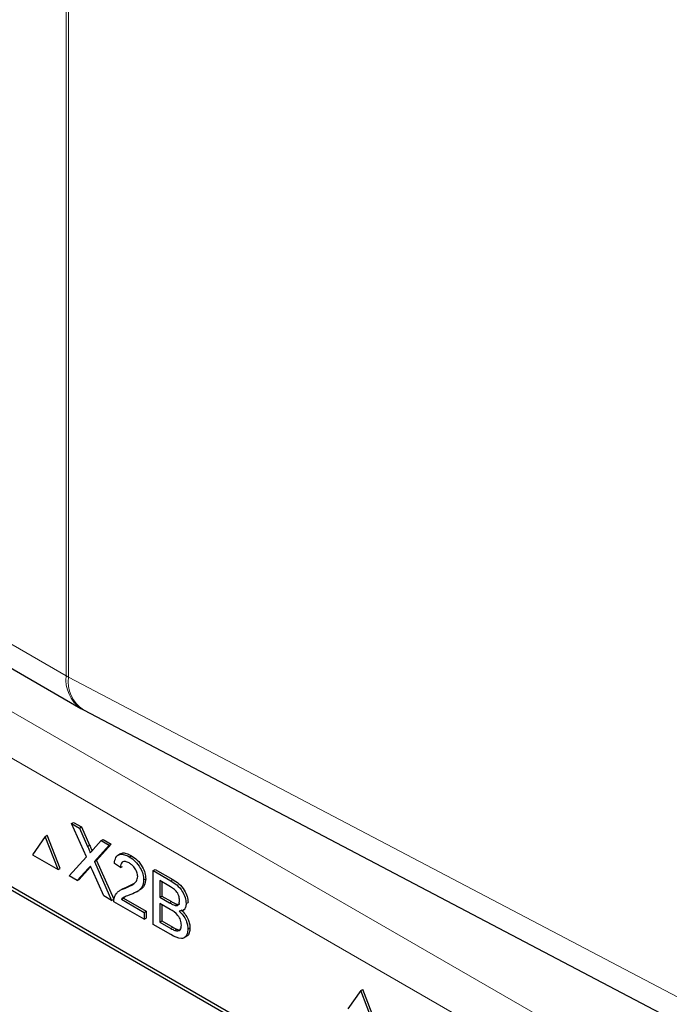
# Paper-space layout 'Blatt4' of a CAD drawing. Header units: millimetres. Extents: x 5 to 418, y 2 to 292.
# Tile 38 of 86: x 138.24 to 142.77, y 157.74 to 164.62. Entities that reach past the tile are written whole.
import ezdxf

# ---------------------------------------------------------------- set-up
doc = ezdxf.new("R2010")
doc.units = ezdxf.units.MM

psp = doc.layouts.new('Blatt4')

# ---------------------------------------------------------------- linework, layer by layer
at = {"color": 7, "linetype": 'Continuous', "lineweight": 18}
for p, q in [((138.5669, 160.0386), (138.5669, 191.3481)), ((138.584, 191.3386), (138.584, 160.0291)), ((129.9038, 165.0397), (138.5669, 160.0386)), ((134.0717, 162.1639), (142.9862, 157.0177)), ((142.8448, 156.7728), (133.9303, 161.919)), ((138.584, 160.0291), (145.3007, 156.4964)), ((138.7173, 158.8467), (138.7314, 158.8549)), ((138.7215, 158.693), (138.7356, 158.7012)), ((139.2964, 158.6075), (139.3105, 158.6157)), ((139.2875, 158.4537), (139.3017, 158.4619)), ((139.2974, 158.2746), (139.3116, 158.2828))]:
    psp.add_line(p, q, dxfattribs=at)
at = {"color": 7, "linetype": 'Continuous', "lineweight": 25}
for p, q in [((130.0073, 164.8108), (138.6704, 159.8097)), ((141.9584, 156.3862), (134.8166, 160.5091)), ((141.9382, 156.3746), (134.8671, 160.4566)), ((138.6877, 159.8002), (145.4044, 156.2674)), ((138.6053, 159.0065), (138.6194, 159.0146)), ((138.7088, 158.7732), (138.6053, 159.0065)), ((138.6053, 159.0065), (138.6605, 158.9746)), ((138.6194, 159.0146), (138.6747, 158.9827)), ((138.6605, 158.9746), (138.6747, 158.9827)), ((138.6605, 158.9746), (138.7173, 158.8467)), ((138.6747, 158.9827), (138.7314, 158.8549)), ((138.4219, 158.9164), (138.3321, 158.7886)), ((138.4219, 158.9164), (138.436, 158.9245)), ((138.5117, 158.6849), (138.4219, 158.9164)), ((138.5258, 158.693), (138.436, 158.9245)), ((138.7554, 158.8246), (138.8119, 158.8872)), ((138.8119, 158.8872), (138.8261, 158.8953)), ((138.8119, 158.8872), (138.868, 158.8548)), ((138.8261, 158.8953), (138.8821, 158.863)), ((138.868, 158.8548), (138.7644, 158.7405)), ((138.8821, 158.863), (138.7786, 158.7486)), ((138.868, 158.8548), (138.8821, 158.863)), ((138.3321, 158.7886), (138.5117, 158.6849)), ((138.5886, 158.6405), (138.7088, 158.7732)), ((138.7644, 158.7405), (138.7786, 158.7486)), ((138.7786, 158.7486), (138.8988, 158.4777)), ((138.9448, 158.7951), (138.9289, 158.7859)), ((139.0078, 158.7741), (139.022, 158.7823)), ((138.5117, 158.6849), (138.5258, 158.693)), ((138.7215, 158.693), (138.6446, 158.6082)), ((138.7356, 158.7012), (138.6587, 158.6163)), ((138.739, 158.705), (138.7356, 158.7012)), ((138.8293, 158.5015), (138.7502, 158.6799)), ((138.7644, 158.7405), (138.8847, 158.4696)), ((138.9453, 158.6994), (138.9036, 158.7283)), ((138.9453, 158.6994), (138.9594, 158.7076)), ((139.1746, 158.6778), (139.1888, 158.686)), ((139.1746, 158.3022), (139.1746, 158.6778)), ((139.1746, 158.6778), (139.2964, 158.6075)), ((139.1888, 158.686), (139.3105, 158.6157)), ((138.6446, 158.6082), (138.5886, 158.6405)), ((138.6446, 158.6082), (138.6587, 158.6163)), ((139.1079, 158.6126), (139.122, 158.6208)), ((139.2824, 158.5722), (139.2205, 158.608)), ((139.2205, 158.608), (139.2205, 158.4924)), ((138.9583, 158.5488), (138.9424, 158.5396)), ((138.9787, 158.5557), (138.9929, 158.5639)), ((138.9929, 158.5639), (139.0398, 158.5873)), ((139.0602, 158.5305), (139.0761, 158.5397)), ((139.2346, 158.5998), (139.2346, 158.5006)), ((138.8847, 158.4696), (138.8293, 158.5015)), ((138.8847, 158.4696), (138.8988, 158.4777)), ((138.9529, 158.4783), (138.9671, 158.4865)), ((138.9529, 158.4783), (139.1121, 158.3865)), ((138.9763, 158.4942), (138.9671, 158.4865)), ((138.9671, 158.4865), (139.1262, 158.3946)), ((139.2205, 158.4924), (139.2346, 158.5006)), ((139.2205, 158.4924), (139.2875, 158.4537)), ((139.2346, 158.5006), (139.3017, 158.4619)), ((139.1121, 158.3383), (138.8994, 158.4611)), ((139.2922, 158.4077), (139.2205, 158.4491)), ((139.2205, 158.4491), (139.2205, 158.319)), ((139.2346, 158.4409), (139.2346, 158.3272)), ((139.3266, 158.4356), (139.3408, 158.4437)), ((139.3805, 158.4), (139.3965, 158.4092)), ((139.404, 158.448), (139.4181, 158.4562)), ((139.1121, 158.3865), (139.1262, 158.3946)), ((139.1121, 158.3865), (139.1121, 158.3383)), ((139.1121, 158.3383), (139.1262, 158.3465)), ((139.1262, 158.3946), (139.1262, 158.3465)), ((139.2967, 158.2317), (139.1746, 158.3022)), ((139.2205, 158.319), (139.2346, 158.3272)), ((139.2205, 158.319), (139.2974, 158.2746)), ((139.2346, 158.3272), (139.3116, 158.2828)), ((139.3253, 158.2604), (139.3394, 158.2685)), ((139.4165, 158.2702), (139.4306, 158.2783)), ((139.3887, 158.2081), (139.4046, 158.2173)), ((140.621, 157.8406), (140.5312, 157.7128)), ((140.621, 157.8406), (140.6351, 157.8487)), ((140.7108, 157.6091), (140.621, 157.8406)), ((140.7249, 157.6172), (140.6351, 157.8487))]:
    psp.add_line(p, q, dxfattribs=at)
at = {"color": 7, "linetype": 'Continuous', "lineweight": 18}
for centre, radius, start, end in [((138.8123, 160.0117), 0.2469, 173.76303, 234.92479), ((138.8109, 160.4615), 0.4882, 240.01611, 242.31134), ((138.8149, 159.9957), 0.2333, 171.76266, 236.95304)]:
    psp.add_arc(centre, radius, start, end, dxfattribs=at)
at = {"color": 7, "linetype": 'Continuous', "lineweight": 25}
psp.add_arc((138.9204, 160.2427), 0.5, 240.00269, 242.25729, dxfattribs=at)
for points, knots in [([(138.7173, 158.8467), (138.7209, 158.8382), (138.726, 158.8264), (138.7323, 158.811), (138.7335, 158.8044), (138.7341, 158.8011)], [0, 0, 0, 0, 0.561277, 0.781763, 1, 1, 1, 1]), ([(138.7314, 158.8549), (138.735, 158.8464), (138.74, 158.8345), (138.7457, 158.8212), (138.7467, 158.8166), (138.7469, 158.8153)], [0, 0, 0, 0, 0.646868, 0.900977, 1, 1, 1, 1]), ([(138.7341, 158.8011), (138.7381, 158.8055), (138.7452, 158.8134), (138.7523, 158.8212), (138.7554, 158.8246)], [0, 0, 0, 0, 0.56, 1, 1, 1, 1]), ([(138.9036, 158.7283), (138.906, 158.7436), (138.9108, 158.7741), (138.9387, 158.7948), (138.9736, 158.7917), (138.9964, 158.78), (139.0078, 158.7741)], [0, 0, 0, 0, 0.280235, 0.558893, 0.779132, 1, 1, 1, 1]), ([(138.9467, 158.792), (138.9499, 158.795), (138.96, 158.8045), (138.9882, 158.7991), (139.0107, 158.7879), (139.022, 158.7823)], [0, 0, 0, 0, 0.185653, 0.592247, 1, 1, 1, 1]), ([(139.0078, 158.7741), (139.022, 158.7648), (139.0503, 158.7461), (139.0842, 158.7006), (139.1049, 158.6529), (139.1069, 158.6261), (139.1079, 158.6126)], [0, 0, 0, 0, 0.280482, 0.559644, 0.779749, 1, 1, 1, 1]), ([(139.022, 158.7823), (139.0361, 158.7729), (139.0645, 158.7543), (139.0983, 158.7087), (139.119, 158.6611), (139.121, 158.6342), (139.122, 158.6208)], [0, 0, 0, 0, 0.280482, 0.559644, 0.779749, 1, 1, 1, 1]), ([(138.7368, 158.71), (138.7339, 158.7069), (138.7288, 158.7013), (138.7237, 158.6955), (138.7215, 158.693)], [0, 0, 0, 0, 0.560002, 1, 1, 1, 1]), ([(138.7502, 158.6799), (138.7477, 158.6855), (138.7432, 158.6956), (138.7388, 158.7056), (138.7368, 158.71)], [0, 0, 0, 0, 0.56, 1, 1, 1, 1]), ([(139.0069, 158.7313), (138.9979, 158.7357), (138.9799, 158.7445), (138.9583, 158.7401), (138.9468, 158.723), (138.9458, 158.7073), (138.9453, 158.6994)], [0, 0, 0, 0, 0.28041, 0.559489, 0.779375, 1, 1, 1, 1]), ([(139.0662, 158.6362), (139.0651, 158.6465), (139.0629, 158.667), (139.046, 158.6968), (139.0265, 158.7186), (139.0134, 158.7271), (139.0069, 158.7313)], [0, 0, 0, 0, 0.27908, 0.558612, 0.779043, 1, 1, 1, 1]), ([(138.9787, 158.5557), (138.9995, 158.5643), (139.0285, 158.5761), (139.0604, 158.6024), (139.0643, 158.625), (139.0662, 158.6362)], [0, 0, 0, 0, 0.561313, 0.781386, 1, 1, 1, 1]), ([(139.1079, 158.6126), (139.1057, 158.596), (139.1013, 158.5625), (139.0663, 158.5307), (139.0361, 158.5183), (139.0176, 158.5106)], [0, 0, 0, 0, 0.278741, 0.558834, 1, 1, 1, 1]), ([(139.122, 158.6208), (139.1198, 158.6043), (139.1152, 158.5711), (139.0936, 158.5491), (139.0788, 158.5422), (139.0755, 158.5407)], [0, 0, 0, 0, 0.43566, 0.873431, 1, 1, 1, 1]), ([(139.2964, 158.6075), (139.3108, 158.5986), (139.3396, 158.5809), (139.3772, 158.5386), (139.3995, 158.4897), (139.4025, 158.4619), (139.404, 158.448)], [0, 0, 0, 0, 0.281116, 0.560026, 0.780112, 1, 1, 1, 1]), ([(139.3105, 158.6157), (139.325, 158.6068), (139.3537, 158.5891), (139.3913, 158.5467), (139.4136, 158.4978), (139.4166, 158.4701), (139.4181, 158.4562)], [0, 0, 0, 0, 0.281116, 0.560026, 0.780112, 1, 1, 1, 1]), ([(138.9038, 158.492), (138.9093, 158.5033), (138.9183, 158.5221), (138.9388, 158.5381), (138.958, 158.5483), (138.9718, 158.5533), (138.9787, 158.5557)], [0, 0, 0, 0, 0.339411, 0.559525, 0.779752, 1, 1, 1, 1]), ([(138.9585, 158.5485), (138.9631, 158.5512), (138.9739, 158.5574), (138.9859, 158.5615), (138.9929, 158.5639)], [0, 0, 0, 0, 0.421829, 1, 1, 1, 1]), ([(139.3581, 158.4698), (139.3571, 158.4806), (139.3557, 158.4968), (139.3457, 158.5198), (139.3236, 158.5502), (139.3008, 158.5624), (139.2824, 158.5722)], [0, 0, 0, 0, 0.249512, 0.375019, 0.500244, 1, 1, 1, 1]), ([(138.8994, 158.4611), (138.8995, 158.4674), (138.8997, 158.4786), (138.9025, 158.4879), (138.9038, 158.492)], [0, 0, 0, 0, 0.559956, 1, 1, 1, 1]), ([(139.0176, 158.5106), (139.0099, 158.5077), (138.9971, 158.5029), (138.9795, 158.496), (138.9648, 158.4894), (138.9569, 158.482), (138.9529, 158.4783)], [0, 0, 0, 0, 0.340038, 0.560063, 0.78009, 1, 1, 1, 1]), ([(139.3266, 158.4356), (139.3318, 158.435), (139.3422, 158.4338), (139.3557, 158.4443), (139.3572, 158.4602), (139.3581, 158.4698)], [0, 0, 0, 0, 0.280869, 0.561063, 1, 1, 1, 1]), ([(139.2875, 158.4537), (139.2949, 158.4494), (139.3081, 158.4418), (139.321, 158.4375), (139.3266, 158.4356)], [0, 0, 0, 0, 0.560393, 1, 1, 1, 1]), ([(139.3706, 158.2974), (139.3696, 158.3087), (139.3681, 158.3257), (139.3575, 158.3497), (139.3354, 158.3824), (139.3114, 158.3965), (139.2922, 158.4077)], [0, 0, 0, 0, 0.249802, 0.375546, 0.501154, 1, 1, 1, 1]), ([(139.3017, 158.4619), (139.3091, 158.4576), (139.3222, 158.45), (139.3351, 158.4456), (139.3408, 158.4437)], [0, 0, 0, 0, 0.560393, 1, 1, 1, 1]), ([(139.3408, 158.4437), (139.3462, 158.4427), (139.3535, 158.4413), (139.3581, 158.4455), (139.3592, 158.4465)], [0, 0, 0, 0, 0.753765, 1, 1, 1, 1]), ([(139.404, 158.448), (139.4031, 158.4389), (139.4012, 158.4205), (139.3855, 158.3986), (139.3667, 158.3966), (139.3552, 158.3954)], [0, 0, 0, 0, 0.280336, 0.5608, 1, 1, 1, 1]), ([(139.3693, 158.4036), (139.3788, 158.3941), (139.3976, 158.3753), (139.4177, 158.3402), (139.429, 158.3065), (139.4301, 158.2877), (139.4306, 158.2783)], [0, 0, 0, 0, 0.280211, 0.55967, 0.779709, 1, 1, 1, 1]), ([(139.3552, 158.3954), (139.3646, 158.386), (139.3835, 158.3671), (139.4035, 158.332), (139.4149, 158.2983), (139.4159, 158.2796), (139.4165, 158.2702)], [0, 0, 0, 0, 0.280211, 0.55967, 0.779709, 1, 1, 1, 1]), ([(139.4165, 158.2702), (139.4155, 158.2583), (139.4134, 158.2347), (139.3976, 158.2104), (139.3597, 158.1981), (139.3227, 158.2178), (139.2967, 158.2317)], [0, 0, 0, 0, 0.1871427, 0.3743187, 0.5607862, 1, 1, 1, 1]), ([(139.2974, 158.2746), (139.3026, 158.2716), (139.312, 158.2662), (139.3212, 158.2622), (139.3253, 158.2604)], [0, 0, 0, 0, 0.560099, 1, 1, 1, 1]), ([(139.3116, 158.2828), (139.3168, 158.2798), (139.3261, 158.2744), (139.3353, 158.2703), (139.3394, 158.2685)], [0, 0, 0, 0, 0.560099, 1, 1, 1, 1]), ([(139.3253, 158.2604), (139.3324, 158.2583), (139.3467, 158.2541), (139.3618, 158.2625), (139.3696, 158.2781), (139.3703, 158.291), (139.3706, 158.2974)], [0, 0, 0, 0, 0.28029, 0.559018, 0.779402, 1, 1, 1, 1]), ([(139.3394, 158.2685), (139.3468, 158.266), (139.358, 158.2621), (139.3656, 158.2673), (139.3682, 158.2691)], [0, 0, 0, 0, 0.658905, 1, 1, 1, 1]), ([(139.4306, 158.2783), (139.4295, 158.2668), (139.4272, 158.2436), (139.4167, 158.2226), (139.4059, 158.2197), (139.4037, 158.2191)], [0, 0, 0, 0, 0.4447557, 0.8895908, 1, 1, 1, 1])]:
    psp.add_open_spline(points, degree=3, knots=knots, dxfattribs=at)

doc.saveas('drawing.dxf')
